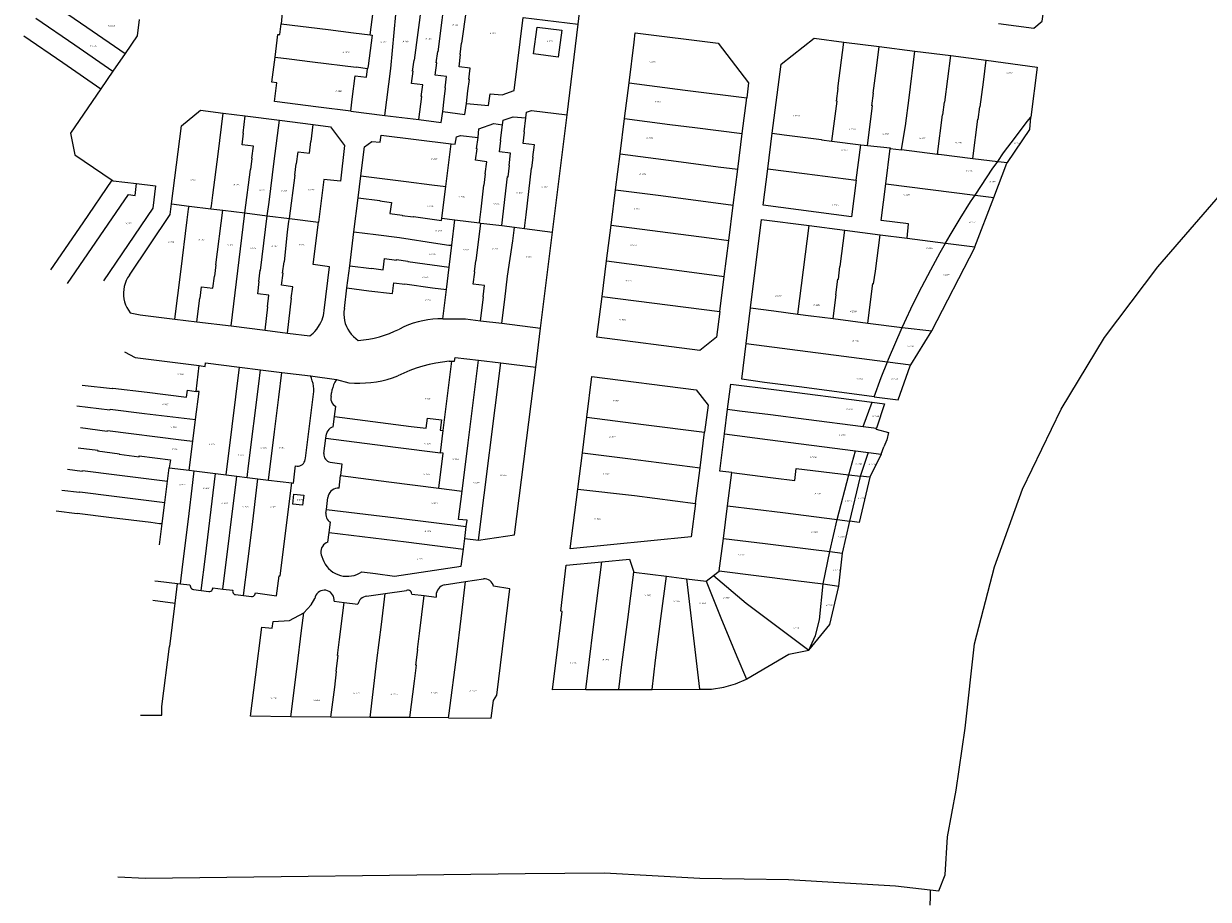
# Model space of a CAD drawing. Header units: metres. Extents: x 167994 to 179068, y 384202 to 399703.
# Tile 4 of 19: x 177432 to 177731, y 386991 to 387211. Entities that reach past the tile are written whole.
import ezdxf
from ezdxf.enums import TextEntityAlignment as Align

# ---------------------------------------------------------------- set-up
doc = ezdxf.new("R2010")
doc.units = ezdxf.units.M
doc.layers.get('0').update_dxf_attribs({"lineweight": 18})
doc.layers.add('B-WE-KG-GRENS_PERCEEL-G', color=150, linetype='Continuous', lineweight=18, true_color=0x007fff)
doc.layers.add('B-WE-KG-GRENS_PERCEEL-S', color=150, linetype='Continuous', lineweight=18, true_color=0x007fff)
doc.styles.add('NLCS-ISO', font='NLCS-ISO.ttf')

# ---------------------------------------------------------------- blocks, each defined once
blk = doc.blocks.new('SKG-PERCEELNUMMER-SO')
at = {"style": 'NLCS-ISO', "oblique": 10, "flags": 1}
for tag, p in [('GEMEENTECODE', (0, 2.6)), ('PERCEELGROOTTE', (0, -2.4))]:
    blk.add_attdef(tag, text='', height=1.8, dxfattribs=at).set_placement(p, align=Align.MIDDLE_CENTER)
at = {"style": 'NLCS-ISO', "oblique": 10}
blk.add_attdef('SECTIE', text='', height=1.8, dxfattribs=at).set_placement((-0.5, 0), align=Align.MIDDLE_RIGHT)
blk.add_attdef('PERCEELNUMMER', text='', height=1.8, dxfattribs=at).set_placement((0.5, 0), align=Align.MIDDLE_LEFT)

msp = doc.modelspace()

# ---------------------------------------------------------------- linework, layer by layer
at = {"layer": 'B-WE-KG-GRENS_PERCEEL-G', "flags": 128}
for points in [[(177571.99, 387211.34), (177573.63, 387225)], [(177497.74, 387220.59), (177496.92, 387214.26), (177497.36, 387214.18), (177497.06, 387211.44)], [(177438.266, 387217.295), (177448.112, 387210.563), (177457.727, 387203.98)], [(177519.58, 387208.62), (177520.73, 387217.73)], [(177523.21, 387188.34), (177524.73, 387200.16), (177526, 387213.81), (177526.34, 387216.54), (177526.41, 387217.02)], [(177531.8, 387187.28), (177532.54, 387193.13), (177532.44, 387193.14), (177532.8, 387196.03), (177529.97, 387196.39), (177530.35, 387199.46), (177530.25, 387199.47), (177530.6, 387202.29), (177530.7, 387202.28), (177532.57, 387216.25)], [(177537.87, 387189.29), (177538.2, 387192.42), (177538.55, 387195.25), (177538.45, 387195.26), (177538.8, 387198.16), (177535.96, 387198.51), (177536.33, 387201.58), (177536.23, 387201.6), (177536.58, 387204.42), (177536.68, 387204.4), (177537.71, 387212.35), (177538.05, 387215.08), (177538.09, 387215.57)], [(177543.83, 387191.34), (177544.21, 387194.55), (177544.56, 387197.38), (177544.46, 387197.39), (177544.8, 387200.29), (177541.96, 387200.63), (177542.32, 387203.71), (177542.22, 387203.72), (177542.57, 387206.54), (177542.67, 387206.53), (177543.88, 387214.84)], [(177678.03, 387211.49), (177686.97, 387210.38), (177689.04, 387212.09), (177689.47, 387215.05)], [(177435.206, 387212.845), (177445.07, 387206.102), (177454.67, 387199.528)], [(177461.31, 387212.494), (177460.79, 387208.44), (177457.727, 387203.98)], [(177495.56, 387203.02), (177496.28, 387208.74), (177496.77, 387208.71), (177497.06, 387211.44)], [(177497.06, 387211.44), (177508.95, 387209.98), (177515.37, 387209.15), (177519.58, 387208.62)], [(177543.83, 387191.34), (177549.41, 387190.81), (177549.83, 387193.75), (177552.82, 387193.52), (177555.85, 387194.59), (177558.12, 387213.07)], [(177558.12, 387213.07), (177571.99, 387211.34)], [(177569.26, 387188.49), (177571.99, 387211.34)], [(177432.147, 387208.396), (177442.028, 387201.64), (177451.617, 387195.081)], [(177519.58, 387208.62), (177520.03, 387208.563), (177519.06, 387200.853), (177519, 387200.86), (177518.905, 387200.106)], [(177584.83, 387196.57), (177586.11, 387206.77), (177586.42, 387209.18), (177607.28, 387206.53), (177614.99, 387196.57), (177614.51, 387192.73)], [(177620.92, 387183.83), (177623.17, 387201.29), (177631.57, 387207.78), (177639, 387206.83)], [(177636.02, 387181.88), (177637.31, 387191.91), (177637.18, 387191.93), (177637.57, 387195.1), (177637.5, 387195.11), (177639, 387206.83)], [(177639, 387206.83), (177647.96, 387205.68)], [(177644.95, 387180.76), (177646.24, 387190.77), (177646.11, 387190.79), (177646.5, 387193.95), (177646.43, 387193.96), (177647.23, 387200.21), (177647.96, 387205.68)], [(177647.96, 387205.68), (177656.94, 387204.55)], [(177457.727, 387203.98), (177454.67, 387199.528)], [(177514.65, 387189.41), (177506.51, 387190.42), (177495.45, 387191.85), (177495.96, 387196.53), (177494.76, 387196.72), (177495.56, 387203.02)], [(177495.56, 387203.02), (177499.11, 387202.59), (177505, 387201.86), (177516.04, 387200.48)], [(177653.55, 387179.73), (177654.55, 387185.67), (177655.46, 387192.81), (177656.94, 387204.55)], [(177656.94, 387204.55), (177665.98, 387203.41)], [(177662.62, 387178.58), (177663.89, 387188.5), (177664.02, 387188.48), (177664.41, 387191.66), (177664.48, 387191.65), (177665.98, 387203.41)], [(177665.98, 387203.41), (177674.9, 387202.28)], [(177454.67, 387199.528), (177451.617, 387195.081)], [(177515.77, 387198.34), (177518.64, 387197.99), (177518.905, 387200.106)], [(177518.905, 387200.106), (177516.04, 387200.48)], [(177671.55, 387177.51), (177672.81, 387187.35), (177672.94, 387187.33), (177673.34, 387190.51), (177673.41, 387190.5), (177674.21, 387196.75), (177674.9, 387202.28)], [(177674.9, 387202.28), (177687.81, 387200.54), (177686.18, 387187.89)], [(177514.65, 387189.41), (177515.029, 387192.447), (177515.77, 387198.34)], [(177583.69, 387187.58), (177584.83, 387196.57)], [(177584.83, 387196.57), (177599, 387194.7), (177614.51, 387192.73)], [(177451.617, 387195.081), (177443.94, 387183.9), (177445.03, 387178.42), (177454.5, 387171.969)], [(177537.87, 387189.29), (177543.43, 387188.59), (177543.83, 387191.34)], [(177613.37, 387183.76), (177614.51, 387192.73)], [(177660.773, 386993.038), (177663.02, 386992.78), (177664.58, 386996.88), (177665.2, 387006.46), (177667.31, 387018.19), (177669.66, 387033.81), (177672, 387055.08), (177676.99, 387074.53), (177684.12, 387094.06), (177693.82, 387114.23), (177704.73, 387132.3), (177718.19, 387150.18), (177748.17, 387184.69), (177750, 387187.25), (177750, 387191.372)], [(177469.41, 387166.02), (177471.92, 387185.71), (177476.72, 387189.63), (177482.5, 387188.9)], [(177479.39, 387164.79), (177479.49, 387165.51), (177479.82, 387168.24), (177481.2, 387178.58), (177482.5, 387188.9)], [(177482.5, 387188.9), (177488.05, 387188.2)], [(177487.94, 387163.74), (177489.34, 387174.7), (177489.43, 387174.68), (177489.79, 387177.5), (177489.69, 387177.52), (177490.08, 387180.59), (177487.24, 387180.95), (177487.61, 387183.85), (177487.51, 387183.86), (177488.05, 387188.2)], [(177488.05, 387188.2), (177496.64, 387187.11)], [(177514.65, 387189.41), (177523.21, 387188.34)], [(177523.21, 387188.34), (177531.8, 387187.28)], [(177531.8, 387187.28), (177537.48, 387186.57), (177537.87, 387189.29)], [(177552.9, 387185.97), (177553.1, 387187.1), (177555.65, 387188.01), (177558.84, 387187.69)], [(177558.45, 387159.82), (177558.55, 387160.55), (177558.89, 387163.29), (177560.22, 387175.01), (177560.32, 387175), (177560.67, 387177.82), (177560.57, 387177.83), (177560.97, 387180.9), (177558.14, 387181.26), (177558.51, 387184.15), (177558.41, 387184.16), (177558.84, 387187.69)], [(177558.84, 387187.69), (177559, 387189.17), (177560.27, 387189.6), (177569.26, 387188.49)], [(177565.56, 387158.93), (177569.26, 387188.49)], [(177582.56, 387178.61), (177583.69, 387187.58)], [(177583.69, 387187.58), (177595.1, 387186.08), (177601.44, 387185.27), (177613.37, 387183.76)], [(177677.84, 387176.75), (177679.33, 387178.88), (177682.33, 387182.85), (177685.29, 387186.84), (177686.18, 387187.89)], [(177680.27, 387176.46), (177685.97, 387184.78), (177686.18, 387187.89)], [(177493.6, 387163.04), (177494.03, 387166.5), (177495.35, 387176.81), (177496.64, 387187.11)], [(177496.64, 387187.11), (177505.18, 387186.04)], [(177499.22, 387162.35), (177500.65, 387173.28), (177500.55, 387173.29), (177500.9, 387176.11), (177501, 387176.1), (177501.37, 387179.17), (177504.2, 387178.83), (177504.55, 387181.73), (177504.65, 387181.72), (177505.18, 387186.04)], [(177505.18, 387186.04), (177509.51, 387185.49), (177513.09, 387180.75), (177512.03, 387171.75), (177507.84, 387172.17), (177506.5, 387161.46)], [(177546.76, 387182.74), (177546.99, 387184.92), (177550.76, 387186.3), (177552.9, 387185.97)], [(177552.75, 387160.54), (177554.22, 387172.9), (177554.32, 387172.88), (177554.67, 387175.7), (177554.57, 387175.71), (177554.96, 387178.78), (177552.13, 387179.14), (177552.5, 387182.03), (177552.4, 387182.04), (177552.9, 387185.97)], [(177517.19, 387173.11), (177518.1, 387180.45), (177519.92, 387181.78), (177522.04, 387181.59), (177522.32, 387183.37), (177539.93, 387181.19)], [(177539.93, 387181.19), (177540.96, 387181.06), (177541.28, 387182.92), (177542.36, 387183.29), (177546.76, 387182.74)], [(177547.09, 387161.25), (177547.19, 387161.97), (177547.54, 387164.7), (177548.22, 387170.77), (177548.32, 387170.76), (177548.67, 387173.59), (177548.57, 387173.6), (177548.96, 387176.66), (177546.13, 387177.02), (177546.5, 387179.91), (177546.4, 387179.92), (177546.76, 387182.74)], [(177612.24, 387174.77), (177613.37, 387183.76)], [(177619.83, 387174.84), (177620.92, 387183.83)], [(177620.92, 387183.83), (177623.94, 387183.47), (177633.36, 387182.28), (177633.35, 387182.22), (177636.02, 387181.88)], [(177636.02, 387181.88), (177643.3, 387180.92)], [(177538.6, 387170.4), (177539.93, 387181.19)], [(177581.43, 387169.61), (177582.56, 387178.61)], [(177582.56, 387178.61), (177596.74, 387176.76), (177607.3, 387175.41), (177612.24, 387174.77)], [(177642.14, 387172), (177643.3, 387180.92)], [(177643.3, 387180.92), (177644.95, 387180.76)], [(177644.95, 387180.76), (177650.69, 387180.13), (177650.68, 387180.03)], [(177649.57, 387171.12), (177650.68, 387180.03)], [(177650.68, 387180.03), (177653.54, 387179.67), (177653.55, 387179.73)], [(177653.55, 387179.73), (177662.62, 387178.58)], [(177662.62, 387178.58), (177663.01, 387178.59), (177663, 387178.53), (177671.55, 387177.51)], [(177671.55, 387177.51), (177677.84, 387176.75)], [(177672.11, 387168.26), (177673.72, 387170.69), (177676.45, 387174.75), (177677.84, 387176.75)], [(177676.89, 387167.65), (177680.17, 387176.31), (177680.27, 387176.46)], [(177677.84, 387176.75), (177680.27, 387176.46)], [(177516.5, 387167.55), (177517.19, 387173.11)], [(177517.19, 387173.11), (177528.66, 387171.67), (177535.12, 387170.82), (177538.6, 387170.4)], [(177611.1, 387165.7), (177612.24, 387174.77)], [(177642.14, 387172), (177640.95, 387162.8), (177618.71, 387165.67), (177619.83, 387174.84)], [(177619.83, 387174.84), (177629.06, 387173.67), (177642.14, 387172)], [(177439.034, 387149.425), (177447.126, 387161.215), (177454.5, 387171.969)], [(177443.193, 387145.942), (177458.57, 387168.36), (177460.267, 387168.151), (177460.642, 387171.136)], [(177460.642, 387171.136), (177465.42, 387170.57), (177464.73, 387164.99), (177452.28, 387146.65)], [(177454.5, 387171.969), (177454.69, 387171.84), (177460.642, 387171.136)], [(177537.62, 387162.44), (177538.6, 387170.4)], [(177580.3, 387160.65), (177581.43, 387169.61)], [(177581.43, 387169.61), (177592.83, 387168.13), (177611.1, 387165.7)], [(177654.96, 387157.39), (177655.37, 387160.96), (177648.41, 387161.84), (177649.57, 387171.12)], [(177649.57, 387171.12), (177672.11, 387168.26)], [(177515.43, 387158.96), (177516.5, 387167.55)], [(177516.5, 387167.55), (177522.02, 387166.86), (177522.01, 387166.76), (177524.9, 387166.39), (177524.54, 387163.57), (177527.61, 387163.18), (177527.59, 387163.08), (177530.42, 387162.73), (177530.43, 387162.83), (177537.55, 387161.88), (177537.62, 387162.44)], [(177664.69, 387156.14), (177665.82, 387158.13), (177668.36, 387162.34), (177670.99, 387166.56), (177672.11, 387168.26)], [(177672.09, 387155.19), (177676.89, 387167.65)], [(177672.11, 387168.26), (177676.89, 387167.65)], [(177458.8, 387148.04), (177469.07, 387163.35), (177469.41, 387166.02)], [(177469.41, 387166.02), (177473.86, 387165.47)], [(177470.23, 387136.99), (177471.77, 387148.89), (177473.41, 387161.97), (177473.74, 387164.7), (177473.86, 387165.47)], [(177473.86, 387165.47), (177479.39, 387164.79)], [(177475.83, 387136.29), (177476.57, 387142.24), (177476.67, 387142.23), (177477.03, 387145.13), (177479.87, 387144.77), (177480.25, 387147.84), (177480.35, 387147.83), (177480.7, 387150.66), (177480.6, 387150.67), (177482.34, 387164.43)], [(177479.39, 387164.79), (177482.34, 387164.43)], [(177482.34, 387164.43), (177487.94, 387163.74)], [(177484.45, 387135.28), (177487.84, 387162.99), (177487.94, 387163.74)], [(177487.94, 387163.74), (177493.6, 387163.04)], [(177609.97, 387156.78), (177611.1, 387165.7)], [(177493.04, 387134.18), (177493.75, 387140.07), (177493.65, 387140.08), (177494.02, 387143), (177491.17, 387143.36), (177491.55, 387146.45), (177491.45, 387146.46), (177491.8, 387149.29), (177491.9, 387149.27), (177493.6, 387163.04)], [(177493.6, 387163.04), (177499.22, 387162.35)], [(177498.69, 387133.45), (177499.74, 387142.22), (177499.64, 387142.23), (177500.01, 387145.14), (177497.17, 387145.5), (177497.56, 387148.57), (177497.46, 387148.59), (177497.81, 387151.41), (177497.91, 387151.4), (177498.72, 387158.9), (177499.06, 387161.63), (177499.22, 387162.35)], [(177498.69, 387133.45), (177504.35, 387132.72), (177505.194, 387133.419), (177505.61, 387133.859), (177506.078, 387134.416), (177506.797, 387135.49), (177507.118, 387136.139), (177507.394, 387136.769), (177507.605, 387137.407), (177507.738, 387137.875), (177507.862, 387138.465), (177507.923, 387139.115), (177509.31, 387150.17), (177505.16, 387150.72), (177506.5, 387161.46)], [(177499.22, 387162.35), (177506.5, 387161.46)], [(177537.62, 387162.44), (177540.93, 387162.03)], [(177540.14, 387155.58), (177540.93, 387162.03)], [(177540.93, 387162.03), (177547.09, 387161.25)], [(177547.38, 387136.56), (177548.12, 387142.54), (177548.02, 387142.55), (177548.38, 387145.44), (177545.55, 387145.79), (177545.92, 387148.85), (177545.82, 387148.87), (177546.18, 387151.69), (177546.28, 387151.68), (177547.49, 387161.2)], [(177547.09, 387161.25), (177547.49, 387161.2)], [(177547.49, 387161.2), (177552.75, 387160.54)], [(177552.75, 387160.54), (177555.96, 387160.14)], [(177579.17, 387151.66), (177580.3, 387160.65)], [(177580.3, 387160.65), (177605.04, 387157.43), (177609.97, 387156.78)], [(177615.48, 387139.79), (177618.26, 387162.09), (177630.24, 387160.56)], [(177627.45, 387138.26), (177630.24, 387160.56)], [(177630.24, 387160.56), (177639.27, 387159.4)], [(177514.37, 387150.38), (177515.43, 387158.96)], [(177515.43, 387158.96), (177521, 387158.28), (177526.9, 387157.53), (177536.65, 387156), (177539.39, 387155.66), (177540.14, 387155.58)], [(177552.74, 387135.91), (177553.48, 387141.88), (177554.22, 387147.76), (177555.53, 387156.67), (177555.88, 387159.41), (177555.96, 387160.14)], [(177555.96, 387160.14), (177558.45, 387159.82)], [(177558.45, 387159.82), (177565.56, 387158.93)], [(177562.52, 387134.72), (177565.56, 387158.93)], [(177636.3, 387137.09), (177637.07, 387143.07), (177637.01, 387143.08), (177637.52, 387147.06), (177637.64, 387147.04), (177638.04, 387150.22), (177638.12, 387150.21), (177639.27, 387159.4)], [(177639.27, 387159.4), (177648.2, 387158.26)], [(177645.09, 387135.98), (177646.37, 387145.93), (177646.5, 387145.91), (177646.97, 387149.09), (177647.04, 387149.08), (177648.2, 387158.26)], [(177648.2, 387158.26), (177654.96, 387157.39)], [(177539.45, 387150.03), (177540.14, 387155.58)], [(177608.83, 387147.73), (177609.97, 387156.78)], [(177653.75, 387134.89), (177654.28, 387136.11), (177656.43, 387140.63), (177658.67, 387145.08), (177660.93, 387149.41), (177663.35, 387153.78), (177664.69, 387156.14)], [(177654.96, 387157.39), (177664.69, 387156.14)], [(177661.19, 387134.03), (177672.03, 387155.03), (177672.09, 387155.19)], [(177664.69, 387156.14), (177672.09, 387155.19)], [(177514.37, 387150.38), (177519.89, 387149.7), (177519.9, 387149.8), (177522.79, 387149.44), (177523.15, 387152.25), (177526.2, 387151.87), (177526.21, 387151.97), (177529.04, 387151.62), (177529.03, 387151.52), (177539.45, 387150.03)], [(177578.03, 387142.67), (177579.17, 387151.66)], [(177579.17, 387151.66), (177590.61, 387150.17), (177596.92, 387149.33), (177608.83, 387147.73)], [(177513.68, 387144.84), (177514.37, 387150.38)], [(177538.77, 387144.44), (177539.45, 387150.03)], [(177458.8, 387148.04), (177458.371, 387147.384), (177458.011, 387146.688), (177457.721, 387145.96), (177457.507, 387145.206), (177457.369, 387144.434), (177457.309, 387143.653), (177457.328, 387142.87), (177457.426, 387142.092), (177457.601, 387141.328), (177457.852, 387140.586), (177458.176, 387139.872), (177458.57, 387139.194), (177459.03, 387138.56)], [(177513.68, 387144.84), (177519.19, 387144.13), (177525.15, 387143.39), (177525.49, 387146.12), (177528.31, 387145.77), (177528.32, 387145.86), (177535.29, 387144.87), (177538.77, 387144.44)], [(177607.71, 387138.87), (177608.83, 387147.73)], [(177513.04, 387139.69), (177513.68, 387144.84)], [(177537.86, 387137.03), (177538.77, 387144.44)], [(177607.71, 387138.87), (177606.89, 387132.38), (177602.71, 387129.08), (177576.74, 387132.4), (177578.03, 387142.67)], [(177578.03, 387142.67), (177607.71, 387138.87)], [(177513.04, 387139.69), (177512.931, 387138.919), (177512.899, 387138.141), (177512.945, 387137.363), (177513.067, 387136.594), (177513.266, 387135.841), (177513.539, 387135.112), (177513.883, 387134.413), (177514.295, 387133.752), (177514.771, 387133.136), (177515.305, 387132.569), (177515.894, 387132.059), (177516.53, 387131.61)], [(177614.38, 387130.79), (177615.48, 387139.79)], [(177615.48, 387139.79), (177621.32, 387139.04), (177627.45, 387138.26)], [(177459.03, 387138.56), (177461.56, 387138.07), (177470.23, 387136.99)], [(177470.23, 387136.99), (177475.83, 387136.29)], [(177537.86, 387137.03), (177536.598, 387137.016), (177535.339, 387136.933), (177534.086, 387136.782), (177532.843, 387136.562), (177531.614, 387136.275), (177530.403, 387135.921), (177529.213, 387135.501), (177528.047, 387135.017), (177526.91, 387134.47)], [(177537.86, 387137.03), (177543.62, 387137.02), (177547.38, 387136.56)], [(177627.45, 387138.26), (177630.73, 387137.84), (177630.75, 387137.79), (177636.3, 387137.09)], [(177636.3, 387137.09), (177645.09, 387135.98)], [(177475.83, 387136.29), (177484.45, 387135.28)], [(177484.45, 387135.28), (177493.04, 387134.18)], [(177493.04, 387134.18), (177498.69, 387133.45)], [(177516.53, 387131.61), (177517.878, 387131.744), (177519.217, 387131.942), (177520.545, 387132.206), (177521.859, 387132.534), (177523.156, 387132.925), (177524.432, 387133.379), (177525.684, 387133.895), (177526.91, 387134.47)], [(177547.38, 387136.56), (177552.74, 387135.91)], [(177552.74, 387135.91), (177562.52, 387134.72)], [(177561.32, 387124.87), (177562.52, 387134.72)], [(177645.09, 387135.98), (177653.75, 387134.89)], [(177650.01, 387126.19), (177650.29, 387126.88), (177653.75, 387134.89)], [(177653.75, 387134.89), (177661.19, 387134.03)], [(177655.9, 387125.43), (177661.19, 387134.03)], [(177646.67, 387117.41), (177628.43, 387119.81), (177619.02, 387121.01), (177613.28, 387121.8), (177614.38, 387130.79)], [(177614.38, 387130.79), (177650.01, 387126.19)], [(177457.58, 387128.72), (177460.28, 387127.28), (177476.43, 387125.24)], [(177475.61, 387118.76), (177476.43, 387125.24)], [(177476.43, 387125.24), (177477.89, 387125.06), (177477.98, 387125.93), (177486.55, 387124.88)], [(177483.25, 387097.71), (177484.7, 387109.87), (177486.55, 387124.88)], [(177486.55, 387124.88), (177491.91, 387124.21)], [(177539.47, 387126.34), (177537.785, 387126.14), (177536.11, 387125.864), (177534.45, 387125.513), (177532.807, 387125.086), (177531.185, 387124.585), (177529.588, 387124.012), (177528.019, 387123.366), (177526.48, 387122.65)], [(177537.96, 387108.91), (177540.18, 387126.37)], [(177539.47, 387126.34), (177540.18, 387126.37)], [(177540.18, 387126.37), (177540.84, 387126.4), (177540.94, 387127.33), (177546.89, 387126.61)], [(177542.73, 387093.62), (177544.23, 387105.78), (177545.92, 387119.23), (177546.89, 387126.61)], [(177546.89, 387126.61), (177552.51, 387125.93)], [(177546.89, 387081.25), (177552.51, 387125.93)], [(177546.89, 387081.25), (177555.92, 387082.61), (177561.32, 387124.87)], [(177552.51, 387125.93), (177561.32, 387124.87)], [(177646.67, 387117.41), (177648.41, 387122.23), (177650.01, 387126.19)], [(177646.67, 387117.41), (177652.69, 387116.62), (177655.77, 387125.21), (177655.9, 387125.43)], [(177650.01, 387126.19), (177655.9, 387125.43)], [(177488.53, 387097.05), (177488.61, 387097.79), (177488.89, 387099.97), (177491.47, 387120.63), (177491.91, 387124.21)], [(177491.91, 387124.21), (177497.26, 387123.55)], [(177493.87, 387096.39), (177495.4, 387108.53), (177496.49, 387117.29), (177497.26, 387123.55)], [(177497.26, 387123.55), (177504.45, 387122.67)], [(177504.45, 387122.67), (177511.009, 387121.71)], [(177505.29, 387118.68), (177505.292, 387119.367), (177505.236, 387120.051), (177505.123, 387120.728), (177504.953, 387121.394), (177504.729, 387122.042), (177504.45, 387122.67)], [(177511.009, 387121.71), (177510.641, 387121.09), (177510.332, 387120.438), (177510.086, 387119.76), (177509.905, 387119.062), (177509.79, 387118.35)], [(177511.009, 387121.71), (177514.16, 387120.94)], [(177514.16, 387120.94), (177515.551, 387120.846), (177516.945, 387120.824), (177518.338, 387120.873), (177519.727, 387120.994), (177521.108, 387121.186), (177522.478, 387121.448), (177523.832, 387121.78), (177525.167, 387122.181), (177526.48, 387122.65)], [(177574.18, 387112.21), (177575.47, 387122.47), (177601.73, 387119.15), (177604.77, 387115.25), (177603.89, 387108.46)], [(177446.91, 387120.34), (177454.58, 387119.44), (177454.6, 387119.58), (177463.31, 387118.51), (177473.22, 387117.27), (177473.44, 387119.03), (177475.61, 387118.76)], [(177475.5, 387111.65), (177476.4, 387118.68), (177475.61, 387118.76)], [(177503.19, 387101.89), (177505.29, 387118.68)], [(177609.69, 387114.26), (177610.5, 387120.59), (177621.35, 387119.23), (177646.16, 387116.04)], [(177509.67, 387117.43), (177509.626, 387117.007), (177509.661, 387116.584), (177509.774, 387116.174), (177509.962, 387115.792), (177510.216, 387115.452), (177510.529, 387115.164), (177510.89, 387114.94)], [(177509.67, 387117.43), (177509.79, 387118.35)], [(177643.92, 387109.88), (177646.16, 387116.04)], [(177646.16, 387116.04), (177649.27, 387115.64), (177647.28, 387109.45)], [(177445.56, 387115.14), (177453.9, 387114.09), (177453.92, 387114.23), (177462.63, 387113.16), (177475.5, 387111.65)], [(177510.55, 387112.41), (177510.89, 387114.94)], [(177608.89, 387108.02), (177609.69, 387114.26)], [(177609.69, 387114.26), (177612.66, 387113.88), (177620.54, 387112.89), (177629.48, 387111.73), (177643.92, 387109.88)], [(177474.81, 387106.2), (177475.5, 387111.65)], [(177510.2, 387109.79), (177509.794, 387109.648), (177509.421, 387109.433), (177509.094, 387109.154), (177508.824, 387108.819), (177508.62, 387108.44), (177508.49, 387108.03)], [(177510.2, 387109.79), (177510.55, 387112.41)], [(177510.55, 387112.41), (177529.85, 387109.93), (177533.7, 387109.45), (177534.02, 387112.02), (177537.53, 387111.58), (177537.21, 387109.01), (177537.96, 387108.91)], [(177573.06, 387103.25), (177574.18, 387112.21)], [(177574.18, 387112.21), (177588.46, 387110.42), (177603.89, 387108.46)], [(177643.92, 387109.88), (177647.28, 387109.45)], [(177446.5, 387109.6), (177453.23, 387108.73), (177453.25, 387108.88), (177471.87, 387106.56), (177474.04, 387106.28), (177474.81, 387106.2)], [(177507.87, 387103.06), (177508.35, 387106.94)], [(177508.35, 387106.94), (177508.49, 387108.03)], [(177508.35, 387106.94), (177525.9, 387104.67), (177537.24, 387103.26)], [(177537.24, 387103.26), (177537.96, 387108.91)], [(177602.74, 387099.47), (177603.89, 387108.46)], [(177610.74, 387098.28), (177607.7, 387098.64), (177608.89, 387108.02)], [(177608.89, 387108.02), (177619.75, 387106.63), (177642, 387103.74)], [(177647.209, 387109.236), (177647.28, 387109.45)], [(177647.209, 387109.236), (177650.275, 387108.338)], [(177650.275, 387108.338), (177649.845, 387106.512), (177649.085, 387104.798)], [(177445.89, 387104.52), (177450.81, 387103.9), (177450.79, 387103.76), (177456.29, 387103.03), (177456.27, 387102.89), (177461.24, 387102.28), (177461.27, 387102.51), (177469.14, 387101.5), (177468.88, 387099.49)], [(177473.87, 387098.87), (177474.81, 387106.2)], [(177640.26, 387097.73), (177642, 387103.74)], [(177642, 387103.74), (177645.21, 387103.32)], [(177648.475, 387102.893), (177649.085, 387104.798)], [(177500.74, 387099.989), (177501.094, 387099.926), (177501.453, 387099.929), (177501.805, 387099.998), (177502.139, 387100.132), (177502.442, 387100.325), (177502.704, 387100.571), (177502.916, 387100.86), (177503.071, 387101.185), (177503.163, 387101.532), (177503.19, 387101.89)], [(177507.87, 387103.06), (177507.854, 387102.686), (177507.911, 387102.316), (177508.039, 387101.965), (177508.233, 387101.645), (177508.486, 387101.369), (177508.788, 387101.148), (177509.127, 387100.989), (177509.49, 387100.9)], [(177509.49, 387100.9), (177512.43, 387100.51), (177512.06, 387097.51)], [(177536.88, 387094.35), (177537.99, 387103.17), (177537.24, 387103.26)], [(177571.91, 387094.11), (177573.06, 387103.25)], [(177573.06, 387103.25), (177584.56, 387101.79), (177602.74, 387099.47)], [(177643.24, 387097.37), (177645.16, 387103.19), (177645.21, 387103.32)], [(177645.21, 387103.32), (177648.475, 387102.893)], [(177648.475, 387102.893), (177645.535, 387097.093)], [(177443.17, 387099.11), (177446.93, 387098.65), (177446.95, 387098.79), (177455.63, 387097.69), (177467.71, 387096.19), (177468.44, 387096.11)], [(177468.44, 387096.11), (177468.88, 387099.49)], [(177468.88, 387099.49), (177473.87, 387098.87)], [(177471.68, 387070.23), (177472.29, 387075.14), (177473.69, 387086.54), (177474.81, 387095.78), (177475.18, 387098.71)], [(177473.87, 387098.87), (177475.18, 387098.71)], [(177475.18, 387098.71), (177480.56, 387098.04)], [(177476.91, 387068.54), (177477.97, 387077.15), (177480.56, 387098.04)], [(177480.56, 387098.04), (177483.25, 387097.71)], [(177499.78, 387095.66), (177500.19, 387095.6), (177500.26, 387096.33), (177500.65, 387099.41), (177500.74, 387099.989)], [(177601.58, 387090.51), (177602.74, 387099.47)], [(177609.68, 387089.91), (177610.74, 387098.28)], [(177610.74, 387098.28), (177620.56, 387097.05), (177621.22, 387096.98), (177626.64, 387096.28), (177627.03, 387099.34), (177640.26, 387097.73)], [(177467.75, 387090.75), (177468.44, 387096.11)], [(177482.38, 387068.9), (177485.82, 387096.63), (177485.9, 387097.38)], [(177483.25, 387097.71), (177485.9, 387097.38)], [(177485.9, 387097.38), (177488.53, 387097.05)], [(177487.63, 387067.25), (177488.68, 387075.82), (177489.74, 387084.55), (177491.24, 387096.72)], [(177488.53, 387097.05), (177491.24, 387096.72)], [(177490.58, 387067.94), (177495.92, 387067.23), (177496.58, 387072.25), (177496.82, 387072.22), (177499.78, 387095.66)], [(177491.24, 387096.72), (177493.87, 387096.39)], [(177493.87, 387096.39), (177499.78, 387095.66)], [(177511.68, 387094.36), (177512.06, 387097.51)], [(177512.06, 387097.51), (177524.27, 387095.98), (177536.88, 387094.35)], [(177637.34, 387086.43), (177640.26, 387097.73)], [(177640.26, 387097.73), (177643.24, 387097.37)], [(177640.57, 387086.01), (177643.12, 387096.99), (177643.24, 387097.37)], [(177645.535, 387097.093), (177642.891, 387085.708)], [(177645.535, 387097.093), (177645.494, 387097.098), (177643.24, 387097.37)], [(177441.76, 387093.86), (177446.26, 387093.3), (177446.28, 387093.44), (177454.97, 387092.33), (177467.75, 387090.75)], [(177508.5, 387088.97), (177508.88, 387091.95)], [(177511.68, 387094.36), (177511.225, 387094.353), (177510.778, 387094.267), (177510.353, 387094.106), (177509.962, 387093.873), (177509.617, 387093.576), (177509.329, 387093.224), (177509.106, 387092.828), (177508.955, 387092.399), (177508.88, 387091.95)], [(177536.88, 387094.35), (177542.73, 387093.62)], [(177543.78, 387084.64), (177543.98, 387086.24), (177541.85, 387086.47), (177542.73, 387093.62)], [(177601.58, 387090.51), (177600.5, 387082.11), (177570.03, 387079.06), (177571.91, 387094.11)], [(177571.91, 387094.11), (177586.19, 387092.46), (177601.58, 387090.51)], [(177467.06, 387085.4), (177467.75, 387090.75)], [(177508.38, 387088), (177508.5, 387088.97)], [(177508.5, 387088.97), (177526.08, 387086.86), (177543.78, 387084.64)], [(177608.64, 387081.66), (177609.68, 387089.91)], [(177609.68, 387089.91), (177623.62, 387088.21), (177637.34, 387086.43)], [(177440.35, 387088.59), (177445.6, 387087.94), (177445.62, 387088.08), (177454.31, 387086.98), (177464.21, 387085.74), (177466.39, 387085.47), (177467.06, 387085.4)], [(177508.38, 387088), (177508.376, 387087.617), (177508.433, 387087.239), (177508.549, 387086.874), (177508.722, 387086.533), (177508.948, 387086.223), (177509.219, 387085.953), (177509.53, 387085.73)], [(177635.47, 387078.37), (177637.34, 387086.43)], [(177637.34, 387086.43), (177640.57, 387086.01)], [(177638.69, 387077.91), (177640.57, 387086.01)], [(177642.891, 387085.708), (177640.57, 387086.01)], [(177466.37, 387080.06), (177467.06, 387085.4)], [(177508.86, 387080.72), (177509.19, 387083.15)], [(177509.19, 387083.15), (177509.53, 387085.73)], [(177509.19, 387083.15), (177528.64, 387080.82), (177543.06, 387078.93)], [(177543.4, 387081.62), (177543.78, 387084.64)], [(177508.86, 387080.72), (177508.451, 387080.553), (177508.078, 387080.317), (177507.752, 387080.019), (177507.483, 387079.669), (177507.28, 387079.277), (177507.149, 387078.855), (177507.094, 387078.417), (177507.117, 387077.976), (177507.216, 387077.546), (177507.39, 387077.14)], [(177543.06, 387078.93), (177543.4, 387081.62)], [(177543.4, 387081.62), (177546.89, 387081.25)], [(177607.61, 387073.52), (177608.64, 387081.66)], [(177608.64, 387081.66), (177619.16, 387080.39), (177630.7, 387078.95), (177635.47, 387078.37)], [(177507.39, 387077.14), (177507.591, 387076.466), (177507.864, 387075.818), (177508.204, 387075.203), (177508.607, 387074.627), (177509.07, 387074.098), (177509.587, 387073.621), (177510.152, 387073.202), (177510.758, 387072.846), (177511.399, 387072.557), (177512.066, 387072.338), (177512.754, 387072.191), (177513.453, 387072.118), (177514.156, 387072.121), (177514.855, 387072.199), (177515.542, 387072.351), (177516.208, 387072.575), (177516.847, 387072.869), (177517.45, 387073.23)], [(177517.45, 387073.23), (177520.91, 387072.81), (177525.71, 387072.17), (177542.53, 387074.66), (177543.06, 387078.93)], [(177633.84, 387070.18), (177635.47, 387078.37)], [(177635.47, 387078.37), (177638.69, 387077.91)], [(177637.74, 387069.62), (177638.69, 387077.91)], [(177573.98, 387043.54), (177565.51, 387043.5), (177566.94, 387054.98), (177567.98, 387063.25), (177567.64, 387063.29), (177569.02, 387074.91), (177578, 387075.78)], [(177573.98, 387043.54), (177575.77, 387058.69), (177578, 387075.78)], [(177578, 387075.78), (177584.99, 387076.46), (177586.01, 387073.14)], [(177465.21, 387071.01), (177466.05, 387070.91), (177470.94, 387070.32)], [(177543.61, 387070.8), (177548.126, 387071.451)], [(177550.68, 387069.64), (177550.548, 387070.047), (177550.344, 387070.423), (177550.075, 387070.756), (177549.75, 387071.035), (177549.38, 387071.249), (177548.976, 387071.393), (177548.554, 387071.461), (177548.126, 387071.451)], [(177582.24, 387043.57), (177582.93, 387049.2), (177584.51, 387061.22), (177586.01, 387073.14)], [(177586.01, 387073.14), (177594.32, 387072.13)], [(177590.63, 387043.61), (177591.48, 387050.95), (177592.86, 387061.49), (177594.32, 387072.13)], [(177594.32, 387072.13), (177599.29, 387071.52)], [(177599.29, 387071.52), (177602.63, 387043.67)], [(177599.29, 387071.52), (177604.28, 387070.91)], [(177604.28, 387070.91), (177606.14, 387072.31)], [(177604.28, 387070.91), (177607.98, 387061.67), (177612.06, 387051.91), (177614.44, 387046.19)], [(177606.14, 387072.31), (177607.6, 387073.42), (177607.61, 387073.52)], [(177606.14, 387072.31), (177614.35, 387065.33), (177630.17, 387053.49)], [(177607.61, 387073.52), (177626.9, 387071.05), (177633.84, 387070.18)], [(177470.34, 387065.33), (177470.94, 387070.32)], [(177470.94, 387070.32), (177471.68, 387070.23)], [(177471.68, 387070.23), (177474.07, 387069.94)], [(177474.07, 387069.94), (177474.103, 387069.678), (177474.191, 387069.428), (177474.33, 387069.204), (177474.514, 387069.013), (177474.734, 387068.867), (177474.98, 387068.77)], [(177474.98, 387068.77), (177476.91, 387068.54)], [(177476.91, 387068.54), (177478.86, 387068.3)], [(177478.86, 387068.3), (177479.113, 387068.31), (177479.354, 387068.389), (177479.563, 387068.532), (177479.725, 387068.727), (177479.826, 387068.959), (177479.86, 387069.21)], [(177479.86, 387069.21), (177482.38, 387068.9)], [(177482.38, 387068.9), (177484.89, 387068.6)], [(177484.89, 387068.6), (177484.839, 387068.354), (177484.865, 387068.105), (177484.966, 387067.875), (177485.131, 387067.687), (177485.346, 387067.558), (177485.59, 387067.5)], [(177489.58, 387067.01), (177489.836, 387067.021), (177490.079, 387067.103), (177490.29, 387067.249), (177490.451, 387067.449), (177490.551, 387067.685), (177490.58, 387067.94)], [(177510.42, 387065.83), (177510.442, 387066.252), (177510.392, 387066.672), (177510.269, 387067.077), (177510.079, 387067.455), (177509.826, 387067.794), (177509.518, 387068.084), (177509.165, 387068.317), (177508.777, 387068.486), (177508.366, 387068.585), (177507.944, 387068.612), (177507.524, 387068.566), (177507.118, 387068.447), (177506.738, 387068.261), (177506.396, 387068.011), (177506.103, 387067.707), (177505.866, 387067.356), (177505.693, 387066.97), (177505.59, 387066.56)], [(177523.31, 387067.75), (177528.68, 387068.57)], [(177530.01, 387067.64), (177529.978, 387067.911), (177529.872, 387068.163), (177529.7, 387068.375), (177529.477, 387068.531), (177529.218, 387068.62), (177528.946, 387068.633), (177528.68, 387068.57)], [(177538.23, 387070), (177537.808, 387069.838), (177537.417, 387069.612), (177537.067, 387069.327), (177536.766, 387068.991), (177536.521, 387068.611), (177536.34, 387068.197), (177536.226, 387067.76), (177536.182, 387067.311), (177536.21, 387066.86)], [(177538.23, 387070), (177543.61, 387070.8)], [(177539.33, 387036.43), (177539.45, 387037.59), (177541.37, 387052.36), (177542.52, 387061.48), (177543.61, 387070.8)], [(177539.33, 387036.43), (177550.09, 387036.35), (177550.67, 387040.84), (177551.49, 387042.16), (177554.75, 387068.96), (177550.68, 387069.64)], [(177630.17, 387053.49), (177631.91, 387057.23), (177632.92, 387061.1), (177633.84, 387070.18)], [(177630.17, 387053.49), (177635.48, 387059.99), (177637.74, 387069.62)], [(177633.84, 387070.18), (177637.74, 387069.62)], [(177461.57, 387037.07), (177463.23, 387037.08), (177467.03, 387037.08), (177467.03, 387039.28), (177468.91, 387054.4), (177469.02, 387054.38), (177470.34, 387065.33)], [(177464.7, 387066.08), (177470.34, 387065.33)], [(177485.59, 387067.5), (177487.63, 387067.25)], [(177487.63, 387067.25), (177489.58, 387067.01)], [(177502.78, 387062.91), (177504.66, 387064.92), (177505.59, 387066.56)], [(177509.65, 387036.63), (177510.59, 387044.18), (177511.09, 387048.15), (177510.95, 387048.17), (177511.46, 387052.15), (177511.31, 387052.17), (177511.81, 387056.14), (177512.98, 387065.52)], [(177510.42, 387065.83), (177512.98, 387065.52)], [(177512.98, 387065.52), (177516.46, 387065.09)], [(177518.64, 387067.08), (177518.251, 387067.01), (177517.878, 387066.879), (177517.532, 387066.689), (177517.219, 387066.447), (177516.95, 387066.158), (177516.73, 387065.83), (177516.565, 387065.471), (177516.46, 387065.09)], [(177518.64, 387067.08), (177523.31, 387067.75)], [(177519.55, 387036.48), (177521.23, 387050.91), (177522.36, 387059.96), (177523.31, 387067.75)], [(177529.58, 387036.49), (177530.72, 387045.69), (177531.21, 387049.67), (177531.09, 387049.69), (177531.6, 387053.68), (177531.45, 387053.7), (177531.95, 387057.66), (177533.15, 387067.24)], [(177530.01, 387067.64), (177533.15, 387067.24)], [(177533.15, 387067.24), (177536.21, 387066.86)], [(177499.51, 387036.69), (177489.39, 387036.81), (177490.61, 387046.71), (177492.19, 387059.33), (177494.86, 387059.04), (177495.04, 387060.71), (177499.22, 387060.97), (177502.78, 387062.91)], [(177499.51, 387036.69), (177501.1, 387049.36), (177502.24, 387058.45), (177502.78, 387062.91)], [(177614.44, 387046.19), (177614.53, 387046.23), (177625.16, 387052.52), (177630.17, 387053.49)], [(177602.63, 387043.67), (177605.65, 387043.67), (177608.71, 387044.16), (177611.71, 387045.02), (177614.44, 387046.19)], [(177573.98, 387043.54), (177582.24, 387043.57)], [(177582.24, 387043.57), (177590.63, 387043.61)], [(177590.63, 387043.61), (177602.63, 387043.67)], [(177509.65, 387036.63), (177499.51, 387036.69)], [(177519.55, 387036.48), (177509.65, 387036.63)], [(177529.58, 387036.49), (177519.55, 387036.48)], [(177539.33, 387036.43), (177529.58, 387036.49)], [(177455.87, 386996.37), (177462.85, 386996.03), (177558.67, 386997.2), (177578.62, 386997.34), (177602.7, 386996.02), (177625.03, 386995.63), (177652.05, 386994.04), (177660.773, 386993.038)], [(177660.77, 386991.27), (177660.727, 386989.217)], [(177660.773, 386993.038), (177660.77, 386991.27)]]:
    msp.add_lwpolyline(points, dxfattribs=at)
for points in [[(177567.89, 387209.83), (177567, 387203.06), (177560.78, 387203.84), (177561.67, 387210.61)], [(177500, 387090.34), (177500.28, 387092.83), (177502.77, 387092.55), (177502.49, 387090.06)]]:
    msp.add_lwpolyline(points, close=True, dxfattribs=at)

# ---------------------------------------------------------------- block references
at = {"layer": 'B-WE-KG-GRENS_PERCEEL-S', "xscale": 0.2, "yscale": 0.2, "zscale": 0.2}
for p, values in [((177540.756, 387211.177), {'PERCEELNUMMER': '1121', 'SECTIE': 'N'}), ((177453.885, 387210.916), {'PERCEELNUMMER': '3025', 'SECTIE': 'N'}), ((177550.131, 387209.039), {'PERCEELNUMMER': '1122', 'SECTIE': 'N'}), ((177449.256, 387205.834), {'PERCEELNUMMER': '3026', 'SECTIE': 'N'}), ((177522.533, 387206.845), {'PERCEELNUMMER': '3031', 'SECTIE': 'N'}), ((177528.165, 387206.977), {'PERCEELNUMMER': '1119', 'SECTIE': 'N'}), ((177533.952, 387207.66), {'PERCEELNUMMER': '1120', 'SECTIE': 'N'}), ((177564.505, 387206.998), {'PERCEELNUMMER': '2281', 'SECTIE': 'N'}), ((177513.029, 387204.228), {'PERCEELNUMMER': '3029', 'SECTIE': 'N'}), ((177590.321, 387201.822), {'PERCEELNUMMER': '2285', 'SECTIE': 'N'}), ((177680.354, 387199.016), {'PERCEELNUMMER': '2293', 'SECTIE': 'N'}), ((177511.239, 387194.449), {'PERCEELNUMMER': '3030', 'SECTIE': 'N'}), ((177591.771, 387191.801), {'PERCEELNUMMER': '1974', 'SECTIE': 'N'}), ((177626.545, 387188.247), {'PERCEELNUMMER': '2288', 'SECTIE': 'N'}), ((177640.691, 387184.8), {'PERCEELNUMMER': '2289', 'SECTIE': 'N'}), ((177589.615, 387182.605), {'PERCEELNUMMER': '1975', 'SECTIE': 'N'}), ((177649.153, 387183.629), {'PERCEELNUMMER': '2290', 'SECTIE': 'N'}), ((177658.48, 387182.534), {'PERCEELNUMMER': '2291', 'SECTIE': 'N'}), ((177667.618, 387181.486), {'PERCEELNUMMER': '2292', 'SECTIE': 'N'}), ((177682.355, 387181.295), {'PERCEELNUMMER': '2574', 'SECTIE': 'N'}), ((177638.723, 387179.535), {'PERCEELNUMMER': '2294', 'SECTIE': 'N'}), ((177535.279, 387177.304), {'PERCEELNUMMER': '1095', 'SECTIE': 'N'}), ((177587.93, 387173.524), {'PERCEELNUMMER': '1976', 'SECTIE': 'N'}), ((177670.218, 387174.326), {'PERCEELNUMMER': '2296', 'SECTIE': 'N'}), ((177474.533, 387172.061), {'PERCEELNUMMER': '1104', 'SECTIE': 'N'}), ((177485.516, 387170.878), {'PERCEELNUMMER': '1105', 'SECTIE': 'N'}), ((177491.996, 387169.444), {'PERCEELNUMMER': '1106', 'SECTIE': 'N'}), ((177497.452, 387169.328), {'PERCEELNUMMER': '1107', 'SECTIE': 'N'}), ((177504.343, 387169.62), {'PERCEELNUMMER': '1108', 'SECTIE': 'N'}), ((177563.136, 387170.271), {'PERCEELNUMMER': '1091', 'SECTIE': 'N'}), ((177676.215, 387171.605), {'PERCEELNUMMER': '2573', 'SECTIE': 'N'}), ((177542.216, 387167.823), {'PERCEELNUMMER': '1094', 'SECTIE': 'N'}), ((177556.88, 387168.777), {'PERCEELNUMMER': '1092', 'SECTIE': 'N'}), ((177654.475, 387168.309), {'PERCEELNUMMER': '2297', 'SECTIE': 'N'}), ((177534.334, 387165.418), {'PERCEELNUMMER': '1096', 'SECTIE': 'N'}), ((177550.964, 387166.025), {'PERCEELNUMMER': '1093', 'SECTIE': 'N'}), ((177586.461, 387164.76), {'PERCEELNUMMER': '1977', 'SECTIE': 'N'}), ((177636.402, 387165.728), {'PERCEELNUMMER': '2295', 'SECTIE': 'N'}), ((177458.213, 387161.091), {'PERCEELNUMMER': '3171', 'SECTIE': 'N'}), ((177671.075, 387161.375), {'PERCEELNUMMER': '2572', 'SECTIE': 'N'}), ((177536.456, 387159.229), {'PERCEELNUMMER': '1097', 'SECTIE': 'N'}), ((177468.966, 387156.379), {'PERCEELNUMMER': '1109', 'SECTIE': 'N'}), ((177476.693, 387156.987), {'PERCEELNUMMER': '1110', 'SECTIE': 'N'}), ((177483.964, 387155.652), {'PERCEELNUMMER': '1111', 'SECTIE': 'N'}), ((177489.683, 387154.848), {'PERCEELNUMMER': '1112', 'SECTIE': 'N'}), ((177495.115, 387155.337), {'PERCEELNUMMER': '1113', 'SECTIE': 'N'}), ((177501.998, 387155.771), {'PERCEELNUMMER': '1114', 'SECTIE': 'N'}), ((177543.404, 387154.47), {'PERCEELNUMMER': '1101', 'SECTIE': 'N'}), ((177550.679, 387154.714), {'PERCEELNUMMER': '1102', 'SECTIE': 'N'}), ((177585.5, 387155.579), {'PERCEELNUMMER': '1978', 'SECTIE': 'N'}), ((177660.226, 387154.854), {'PERCEELNUMMER': '2301', 'SECTIE': 'N'}), ((177534.831, 387153.309), {'PERCEELNUMMER': '1098', 'SECTIE': 'N'}), ((177559.236, 387152.638), {'PERCEELNUMMER': '1103', 'SECTIE': 'N'}), ((177533.09, 387147.504), {'PERCEELNUMMER': '1099', 'SECTIE': 'N'}), ((177584.344, 387146.688), {'PERCEELNUMMER': '1979', 'SECTIE': 'N'}), ((177664.463, 387148.141), {'PERCEELNUMMER': '2571', 'SECTIE': 'N'}), ((177622.064, 387142.773), {'PERCEELNUMMER': '2298', 'SECTIE': 'N'}), ((177533.786, 387141.816), {'PERCEELNUMMER': '1100', 'SECTIE': 'N'}), ((177631.804, 387140.497), {'PERCEELNUMMER': '2299', 'SECTIE': 'N'}), ((177582.855, 387136.819), {'PERCEELNUMMER': '1980', 'SECTIE': 'N'}), ((177640.965, 387138.896), {'PERCEELNUMMER': '2300', 'SECTIE': 'N'}), ((177641.646, 387131.461), {'PERCEELNUMMER': '2302', 'SECTIE': 'N'}), ((177655.395, 387130.105), {'PERCEELNUMMER': '2570', 'SECTIE': 'N'}), ((177471.366, 387123.082), {'PERCEELNUMMER': '1064', 'SECTIE': 'N'}), ((177642.616, 387121.974), {'PERCEELNUMMER': '2303', 'SECTIE': 'N'}), ((177651.405, 387121.855), {'PERCEELNUMMER': '2569', 'SECTIE': 'N'}), ((177533.758, 387116.911), {'PERCEELNUMMER': '1082', 'SECTIE': 'N'}), ((177581.195, 387116.427), {'PERCEELNUMMER': '1981', 'SECTIE': 'N'}), ((177467.447, 387115.45), {'PERCEELNUMMER': '1065', 'SECTIE': 'N'}), ((177640.048, 387114.282), {'PERCEELNUMMER': '1404', 'SECTIE': 'N'}), ((177469.569, 387109.733), {'PERCEELNUMMER': '1066', 'SECTIE': 'N'}), ((177646.625, 387112.475), {'PERCEELNUMMER': '2568', 'SECTIE': 'N'}), ((177580.196, 387107.22), {'PERCEELNUMMER': '1982', 'SECTIE': 'N'}), ((177638.16, 387107.713), {'PERCEELNUMMER': '4790', 'SECTIE': 'N'}), ((177469.954, 387104.214), {'PERCEELNUMMER': '1067', 'SECTIE': 'N'}), ((177479.267, 387105.395), {'PERCEELNUMMER': '1073', 'SECTIE': 'N'}), ((177492.264, 387104.496), {'PERCEELNUMMER': '1075', 'SECTIE': 'N'}), ((177496.952, 387104.562), {'PERCEELNUMMER': '1076', 'SECTIE': 'N'}), ((177533.669, 387105.574), {'PERCEELNUMMER': '1083', 'SECTIE': 'N'}), ((177486.589, 387102.725), {'PERCEELNUMMER': '1074', 'SECTIE': 'N'}), ((177540.687, 387101.607), {'PERCEELNUMMER': '1088', 'SECTIE': 'N'}), ((177630.913, 387102.157), {'PERCEELNUMMER': '1406', 'SECTIE': 'N'}), ((177533.407, 387097.82), {'PERCEELNUMMER': '1084', 'SECTIE': 'N'}), ((177552.779, 387097.578), {'PERCEELNUMMER': '1090', 'SECTIE': 'N'}), ((177578.639, 387097.927), {'PERCEELNUMMER': '1983', 'SECTIE': 'N'}), ((177642.395, 387100.455), {'PERCEELNUMMER': '2566', 'SECTIE': 'N'}), ((177645.713, 387100.364), {'PERCEELNUMMER': '4728', 'SECTIE': 'N'}), ((177471.751, 387095.229), {'PERCEELNUMMER': '1077', 'SECTIE': 'N'}), ((177545.958, 387095.744), {'PERCEELNUMMER': '1089', 'SECTIE': 'N'}), ((177477.784, 387094.33), {'PERCEELNUMMER': '1078', 'SECTIE': 'N'}), ((177632.086, 387092.978), {'PERCEELNUMMER': '1994', 'SECTIE': 'N'}), ((177642.971, 387091.766), {'PERCEELNUMMER': '4729', 'SECTIE': 'N'}), ((177482.47, 387090.502), {'PERCEELNUMMER': '1079', 'SECTIE': 'N'}), ((177487.757, 387089.678), {'PERCEELNUMMER': '1080', 'SECTIE': 'N'}), ((177494.698, 387089.573), {'PERCEELNUMMER': '1081', 'SECTIE': 'N'}), ((177501.475, 387091.395), {'PERCEELNUMMER': '3015', 'SECTIE': 'N'}), ((177535.318, 387090.496), {'PERCEELNUMMER': '1085', 'SECTIE': 'N'}), ((177639.675, 387091.085), {'PERCEELNUMMER': '2565', 'SECTIE': 'N'}), ((177576.553, 387086.577), {'PERCEELNUMMER': '1984', 'SECTIE': 'N'}), ((177533.705, 387083.435), {'PERCEELNUMMER': '1086', 'SECTIE': 'N'}), ((177631.153, 387083.253), {'PERCEELNUMMER': '1993', 'SECTIE': 'N'}), ((177638.005, 387082.135), {'PERCEELNUMMER': '2564', 'SECTIE': 'N'}), ((177612.778, 387077.499), {'PERCEELNUMMER': '1992', 'SECTIE': 'N'}), ((177531.714, 387076.478), {'PERCEELNUMMER': '1087', 'SECTIE': 'N'}), ((177636.645, 387073.705), {'PERCEELNUMMER': '2563', 'SECTIE': 'N'}), ((177589.136, 387067.286), {'PERCEELNUMMER': '1987', 'SECTIE': 'N'}), ((177596.435, 387065.813), {'PERCEELNUMMER': '1988', 'SECTIE': 'N'}), ((177603.042, 387065.315), {'PERCEELNUMMER': '1989', 'SECTIE': 'N'}), ((177608.955, 387066.691), {'PERCEELNUMMER': '1990', 'SECTIE': 'N'}), ((177634.915, 387064.775), {'PERCEELNUMMER': '2562', 'SECTIE': 'N'}), ((177626.638, 387059.082), {'PERCEELNUMMER': '1991', 'SECTIE': 'N'}), ((177570.324, 387050.254), {'PERCEELNUMMER': '2286', 'SECTIE': 'N'}), ((177578.601, 387051.083), {'PERCEELNUMMER': '1986', 'SECTIE': 'N'}), ((177494.805, 387041.442), {'PERCEELNUMMER': '4265', 'SECTIE': 'N'}), ((177505.56, 387040.882), {'PERCEELNUMMER': '4266', 'SECTIE': 'N'}), ((177515.637, 387042.592), {'PERCEELNUMMER': '3767', 'SECTIE': 'N'}), ((177525.14, 387042.354), {'PERCEELNUMMER': '4065', 'SECTIE': 'N'}), ((177535.254, 387042.792), {'PERCEELNUMMER': '4066', 'SECTIE': 'N'}), ((177545.048, 387043.207), {'PERCEELNUMMER': '2429', 'SECTIE': 'N'})]:
    msp.add_blockref('SKG-PERCEELNUMMER-SO', p, dxfattribs=at).add_auto_attribs(values)

doc.saveas('drawing.dxf')
